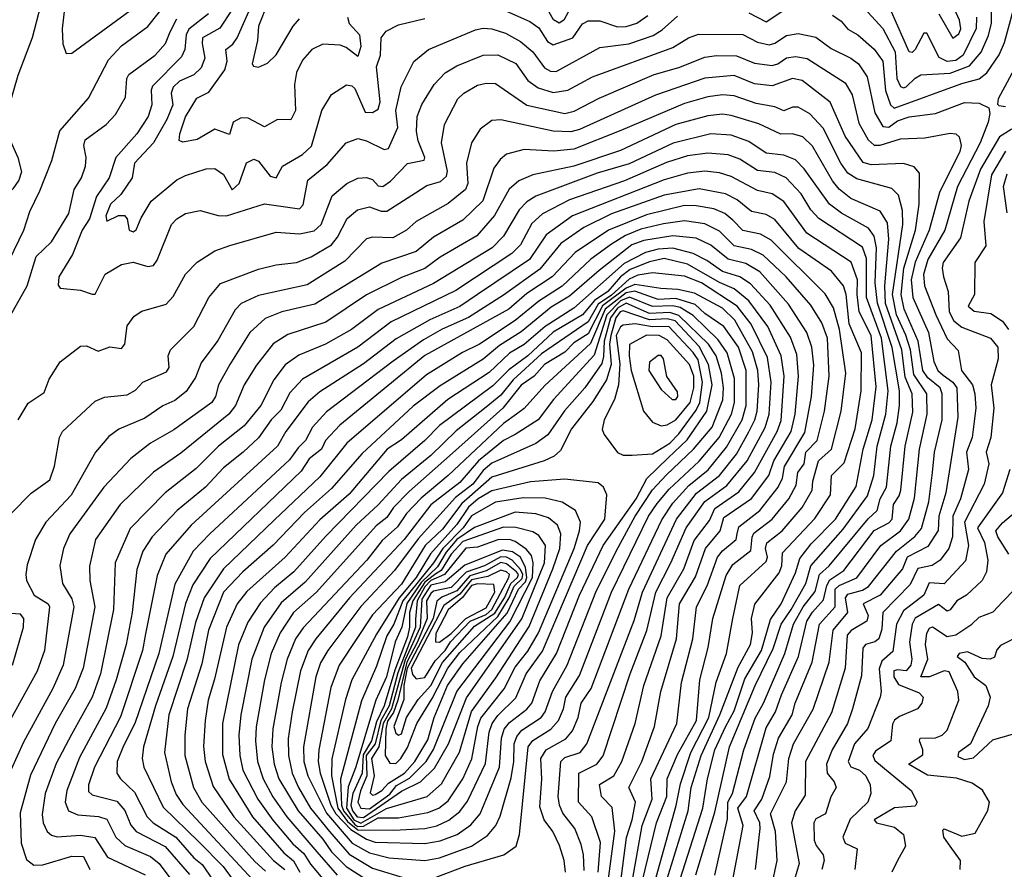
# Model space of a CAD drawing. Extents: x 1268547 to 1425625, y 515768 to 616754.
# Tile 12 of 256: x 1307756 to 1311131, y 537685 to 540597. Entities that reach past the tile are written whole.
import ezdxf

# ---------------------------------------------------------------- set-up
doc = ezdxf.new("R2010")
doc.units = 0

msp = doc.modelspace()

# ---------------------------------------------------------------- linework, layer by layer
at = {"layer": '0CON10XD'}
for points in [[(1307915, 540481.2), (1307935, 540482.5), (1308165, 540650), (1308259.3, 540760.7), (1308295, 540822.5), (1308318.7, 540905), (1308322.4, 540972.4), (1308305, 541006.2), (1308278.9, 541018.9), (1308255, 541021.9), (1308125, 540995.7), (1308065, 540953.8), (1308004, 540885), (1307942, 540765), (1307910.2, 540635), (1307901.9, 540565), (1307903.7, 540513.7), (1307915, 540481.2)], [(1307856.6, 540755), (1307798.6, 540535), (1307750, 540405), (1307717.6, 540295), (1307710.3, 540215), (1307750, 540125), (1307762.7, 540075), (1307752.9, 540047.1), (1307732.4, 540017.6), (1307654.4, 539945), (1307524.3, 539875), (1307482.5, 539845), (1307426.5, 539773.5), (1307366, 539665), (1307334.1, 539575.9), (1307329.3, 539499.3), (1307341.4, 539481.4), (1307365, 539469.4), (1307395, 539467.5)], [(1308879.2, 540605), (1308885, 540583.5), (1308920.7, 540545), (1308924.9, 540505), (1308915, 540470), (1308875, 540501.6), (1308855, 540509.3), (1308795, 540512.7), (1308757.8, 540495), (1308725, 540458.1), (1308704.7, 540415.3), (1308698.1, 540375), (1308701.9, 540285), (1308685, 540253.5), (1308640, 540255), (1308595, 540230), (1308539.2, 540259.2), (1308515, 540260.5), (1308488.4, 540245), (1308475, 540203.8), (1308425, 540221), (1308365, 540185.8), (1308315, 540177.1), (1308303.1, 540183.1), (1308305, 540206), (1308325, 540263.3), (1308362.8, 540327.2), (1308405, 540348.4), (1308459, 540425), (1308467.8, 540455), (1308462.2, 540495), (1308486.8, 540513.2), (1308501.6, 540535), (1308567.9, 540685)], [(1310906.8, 540616.8), (1310955, 540533.8), (1310975, 540547.9), (1310981.6, 540565), (1310977.9, 540595), (1310928.2, 540705)], [(1307395, 539467.5), (1307425, 539474.6), (1307475, 539501.1), (1307583.8, 539596.2), (1307687.1, 539705), (1307770, 539875), (1307791.1, 539938.9), (1307825, 540010), (1307865.8, 540114.2), (1307894.2, 540215.8), (1307991.9, 540328.1), (1308060.5, 540459.5), (1308105, 540506.7), (1308195, 540573.3), (1308270.5, 540669.5)], [(1308605, 540651.9), (1308575.2, 540575), (1308571, 540525), (1308552.5, 540445), (1308557.7, 540437.7), (1308574.3, 540434.3), (1308605, 540447.3), (1308635, 540476.8), (1308693.6, 540575), (1308715, 540599.2)], [(1310625, 540663.2), (1310715, 540566.5), (1310756.5, 540486.5), (1310762.4, 540395), (1310775, 540368.3), (1310785, 540363.3), (1310795, 540367), (1310825, 540396.5), (1310845, 540407.4), (1310945, 540413.2), (1311011.9, 540438.1), (1311051.7, 540485), (1311077.3, 540542.7), (1311087.4, 540585), (1311088.1, 540671.9)], [(1311931.6, 540655), (1311715, 540453.5), (1311555, 540333.8), (1311505, 540308), (1311463.1, 540295), (1311345, 540276.1), (1311207.5, 540242.5), (1311155, 540220.5), (1311114.9, 540195.1), (1311049.8, 540085), (1311009.7, 539975), (1310980.7, 539849.3), (1310922, 539765), (1310917.5, 539745), (1310922.6, 539715)], [(1308403, 540617), (1308335.5, 540564.5), (1308327, 540545), (1308322.7, 540495), (1308310.8, 540469.2), (1308211.5, 540368.5), (1308207.1, 540355), (1308209.6, 540305), (1308196.4, 540265), (1308157.6, 540205), (1308085.4, 540124.6), (1308062.9, 540055), (1308019.6, 539990.4), (1307995, 539914.6), (1307970.4, 539875), (1307937.7, 539792.3), (1307890.7, 539715), (1307887.5, 539687.5), (1307895, 539677.1), (1307965, 539670), (1308005, 539655.8), (1308015, 539656.2), (1308035, 539696.7), (1308049.4, 539725), (1308105, 539757.7), (1308145, 539765.3), (1308195, 539751.4), (1308215, 539754.2), (1308227.6, 539772.4), (1308276.7, 539895), (1308295.3, 539914.7), (1308325, 539932.7), (1308375, 539942.5), (1308435.9, 539925.9), (1308465, 539924.8), (1308595, 539966.2), (1308715, 539948), (1308727.8, 539962.2), (1308743.4, 540046.6), (1308809.6, 540100.4), (1308875.7, 540175), (1308915, 540189.6), (1308945, 540181.9), (1309005, 540151.8), (1309020.6, 540155), (1309052.3, 540227.7), (1309045.2, 540285), (1309063.6, 540366.4), (1309106.7, 540453.3), (1309156.9, 540495), (1309318.6, 540561.4), (1309345, 540567.7), (1309374.3, 540565.7), (1309421, 540551), (1309472.3, 540522.3), (1309515, 540486.2), (1309555, 540431.2), (1309575, 540420.4), (1309595, 540419.2), (1309745, 540501.2), (1309843.6, 540513.6), (1309927, 540543), (1309958.5, 540561.5), (1310011, 540609)], [(1308485, 540631.6), (1308441.9, 540568.1), (1308383.3, 540535), (1308381.3, 540515), (1308391.3, 540465), (1308378.5, 540431.5), (1308352.6, 540407.4), (1308303.6, 540386.4), (1308282.5, 540365), (1308275, 540344.4), (1308281.6, 540305), (1308260.1, 540255), (1308214.8, 540175), (1308149.6, 540105), (1308141.6, 540055), (1308102.3, 539997.7), (1308067.2, 539965), (1308051.7, 539925), (1308055, 539906.5), (1308095, 539925.2), (1308115.2, 539925.2), (1308124.2, 539914.2), (1308131.2, 539875), (1308145, 539869.6), (1308155, 539877.1), (1308172.1, 539917.9), (1308207.1, 539975), (1308295, 540048.2), (1308325, 540062.4), (1308395, 540085.3), (1308425, 540086.8), (1308455, 540066.6), (1308485, 540013.9), (1308508.9, 540035), (1308533.8, 540106.2), (1308558.8, 540118.8), (1308575, 540111.9), (1308615, 540060.8), (1308635, 540054.5), (1308656.5, 540095), (1308726, 540135), (1308756.7, 540163.3), (1308791.3, 540285), (1308825, 540340.6), (1308876.3, 540373.7), (1308895, 540370.4), (1308905, 540360.5), (1308940, 540280), (1308965, 540278.4), (1308985, 540290), (1308992, 540315), (1308978.9, 540435), (1308992.4, 540475), (1308994.6, 540535), (1309012.6, 540557.4), (1309055, 540579.1), (1309145, 540601)], [(1309415, 540630.4), (1309505, 540590.4), (1309535, 540569.2), (1309565, 540521.6), (1309585, 540510), (1309651.7, 540535), (1309685, 540582.7), (1309705, 540593), (1309745, 540593.3), (1309805, 540572.3), (1309835, 540572.8), (1309871.2, 540585), (1309909.2, 540610.8)], [(1309637.5, 540625), (1309621.6, 540595), (1309605, 540585.2), (1309585.9, 540595.9), (1309560.6, 540640.6)], [(1310255, 540619.8), (1310315, 540589), (1310375, 540629.5)], [(1310542.3, 540612.3), (1310571.5, 540591.5), (1310595, 540564.7), (1310629.1, 540545), (1310685, 540495.8), (1310715.2, 540455), (1310723.5, 540353.5), (1310740.5, 540305), (1310753.5, 540293.5), (1310985, 540378.5), (1311045, 540394.5), (1311071, 540415), (1311113.4, 540476.6), (1311131.2, 540518.8), (1311166.1, 540643.9)], [(1311035.7, 540605), (1311035, 540566.7), (1310990.3, 540475), (1310965, 540457.3), (1310935, 540453.2), (1310907.6, 540467.6), (1310865, 540550), (1310855, 540550), (1310825, 540494.1), (1310815, 540483.8), (1310805, 540486.7), (1310743.8, 540623.8)], [(1311254.3, 540625.7), (1311227, 540585), (1311179.6, 540455), (1311110.5, 540325), (1311107.7, 540307.7), (1311112.8, 540302.8), (1311135, 540298.9)], [(1307714.6, 539565), (1307781.8, 539685), (1307812.5, 539785), (1307865.3, 539835), (1307925, 539932.2), (1307942.6, 540015), (1307967.9, 540055), (1307982.1, 540095), (1307983.8, 540125), (1307976.4, 540165), (1307980.4, 540185), (1308052.1, 540237.9), (1308085, 540271.5), (1308118.4, 540331.6), (1308123.9, 540395), (1308130.7, 540409.3), (1308220.6, 540475), (1308255.4, 540514.6), (1308272.5, 540555), (1308295, 540599.6)], [(1307750.4, 539225), (1307785, 539283.1), (1307840.5, 539319.5), (1307857.3, 539365), (1307895, 539424.2), (1307965, 539478.1), (1307985, 539478.9), (1308025, 539460.5), (1308065, 539475.4), (1308105, 539469.6), (1308116.6, 539485), (1308125, 539547.5), (1308148.9, 539581.1), (1308175, 539598.2), (1308258.7, 539621.3), (1308282.4, 539647.6), (1308324.6, 539725), (1308364.4, 539765.6), (1308425, 539804.7), (1308476.6, 539823.4), (1308635, 539868.2), (1308715, 539862.4), (1308765, 539873.4), (1308789.6, 539895), (1308827.2, 539992.8), (1308877.3, 540035), (1308915, 540054.1), (1308945, 540055.9), (1308965, 540049.3), (1308985, 540027.1), (1309000.8, 540025), (1309026.8, 540043.2), (1309085, 540103.6), (1309142.7, 540115), (1309145.2, 540125), (1309122.1, 540182.1), (1309116.1, 540213.9), (1309118.7, 540265), (1309134.3, 540305.7), (1309176.9, 540375), (1309215, 540414.7), (1309255, 540439.1), (1309345.2, 540474.8), (1309395, 540476.2), (1309456.4, 540446.4), (1309498.2, 540388.2), (1309532.9, 540362.9), (1309585, 540347.6), (1309634.7, 540354.7), (1309719.6, 540400.4), (1309995, 540501.2), (1310048.2, 540535), (1310083.1, 540546.9), (1310235, 540546), (1310285, 540519.3), (1310325, 540510.6), (1310345, 540516), (1310385, 540542.3), (1310425, 540549.4), (1310485, 540536.7), (1310537.7, 540497.7), (1310605.4, 540465), (1310631.1, 540445), (1310660.5, 540400.5), (1310687, 540277), (1310715, 540230.2), (1310735, 540228.9), (1310765, 540249.9), (1310805, 540263.7), (1310894.9, 540275.1), (1310995, 540312.5), (1311045, 540310.9), (1311078, 540295), (1311081.2, 540275), (1311076.1, 540245), (1311047.8, 540175), (1310970, 540025), (1310926.8, 539875), (1310869.2, 539775), (1310853.9, 539723.9), (1310857.3, 539685), (1310896.7, 539585), (1310935, 539502.9), (1310973.3, 539463.3), (1310984.8, 539395), (1311022.3, 539345), (1311030.3, 539315), (1311033, 539265), (1311021.2, 539165), (1311001.2, 539115), (1311008.1, 539055), (1310980.7, 538955), (1310954.4, 538895), (1310953, 538825), (1310941.1, 538785), (1310910.8, 538745), (1310883.2, 538726.8), (1310834.5, 538715.5), (1310808.7, 538661.3), (1310714.4, 538565), (1310711.4, 538508.6), (1310700.7, 538475), (1310687.5, 538465), (1310655, 538455.7), (1310646.5, 538443.5), (1310641.7, 538348.3), (1310610.9, 538235), (1310593.8, 538185), (1310540.9, 538095), (1310521.1, 538045), (1310523.6, 538015), (1310547.7, 537985), (1310554.5, 537965), (1310536.4, 537933.6), (1310518.4, 537875), (1310485, 537858.3), (1310478.3, 537845), (1310479, 537785), (1310486.2, 537766.2), (1310510.7, 537735), (1310513.9, 537715), (1310506.1, 537685)], [(1307726.9, 538905), (1307795.7, 538974.3), (1307860, 539020), (1307875, 539066.2), (1307892.9, 539165), (1307902.9, 539185), (1308015, 539289.1), (1308046.4, 539303.6), (1308125, 539311.6), (1308153.4, 539326.6), (1308177.8, 539355), (1308259.9, 539390.1), (1308268.4, 539405), (1308264.6, 539445), (1308273.6, 539465), (1308353.2, 539545), (1308404.7, 539645), (1308445, 539692.8), (1308575, 539741.6), (1308635, 539756.2), (1308705, 539764.2), (1308755, 539783.8), (1308825, 539825.2), (1308845, 539851.1), (1308878.3, 539915), (1308914.5, 539945.5), (1308955, 539955.7), (1308995, 539941.1), (1309015, 539940.2), (1309112.9, 540002.9), (1309151.3, 540028.7), (1309198.3, 540041.7), (1309219.5, 540060.5), (1309222.5, 540077.5), (1309202.4, 540175), (1309212.1, 540237.9), (1309258.5, 540325), (1309278.5, 540345), (1309325, 540371.9), (1309355, 540378.8), (1309387.5, 540377.5), (1309493.9, 540303.9), (1309625, 540275.5), (1309656.6, 540283.4), (1309742.2, 540327.8), (1309931.1, 540408.9), (1310015, 540432.4), (1310105, 540467.9), (1310145, 540474.5), (1310212.9, 540472.9), (1310275, 540447.4), (1310335, 540439.5), (1310355, 540445.2), (1310385, 540465.6), (1310415, 540470.7), (1310455, 540463.5), (1310585, 540380), (1310609.4, 540339.4), (1310632.6, 540242.6), (1310664.7, 540184.7), (1310685, 540166.5), (1310705, 540166.9), (1310775, 540188.4), (1310858.7, 540191.3), (1310945, 540207.8), (1310965, 540205.3), (1310976.7, 540195), (1310982.6, 540165), (1310979, 540145), (1310908.3, 540005), (1310873.9, 539875), (1310825, 539765.8), (1310812.2, 539705), (1310817.5, 539645), (1310871.1, 539525), (1310889.1, 539425), (1310902.9, 539395), (1310920.9, 539379.1), (1310954.5, 539355), (1310968.6, 539335), (1310971.6, 539235), (1310931.1, 538975), (1310906.9, 538895), (1310904, 538846), (1310869.1, 538790.9), (1310797.8, 538755), (1310781.6, 538715), (1310705.4, 538624.6), (1310647.2, 538595), (1310664.4, 538555), (1310660.3, 538535), (1310606.5, 538503.5), (1310592.7, 538487.3), (1310585.1, 538374.9), (1310538.8, 538221.2), (1310449.7, 538055), (1310448.7, 537938.7), (1310414.3, 537885), (1310401.5, 537845), (1310428.3, 537705), (1310396.2, 537595)], [(1310333.6, 537623.6), (1310352, 537715), (1310346.2, 537815), (1310330, 537875), (1310383.9, 537985), (1310392.8, 538065), (1310408.7, 538115), (1310476.3, 538233.7), (1310530.3, 538395), (1310544.1, 538505), (1310594.6, 538565), (1310586.7, 538615), (1310595, 538627.7), (1310645, 538641.6), (1310665.6, 538654.4), (1310761.2, 538775), (1310824.1, 538825.9), (1310847.2, 538852.8), (1310872.2, 538945), (1310885.4, 539044.6), (1310891.9, 539115), (1310917.5, 539225), (1310918.2, 539315), (1310911.2, 539335), (1310869.2, 539369.2), (1310851.8, 539395), (1310835.5, 539495), (1310787.9, 539605), (1310777.9, 539655), (1310786.3, 539745), (1310826.9, 539875), (1310839.3, 539965), (1310840.4, 540070.4), (1310822.4, 540092.4), (1310785, 540103.8), (1310675, 540098.8), (1310647.8, 540107.8), (1310585, 540197.6), (1310534.6, 540314.6), (1310438.1, 540388.1), (1310405, 540395.6), (1310335, 540370), (1310275, 540377.2), (1310205, 540405.5), (1310105, 540395.9), (1309935, 540337.8), (1309675, 540220.5), (1309645, 540212.6), (1309585, 540214.8), (1309405, 540253.6), (1309375, 540251.3), (1309335, 540221.2), (1309305, 540174.3), (1309287.6, 540105), (1309292.1, 540035), (1309284.2, 540015), (1309225, 539967), (1309114.8, 539905.2), (1309081.8, 539875), (1309035, 539848.8), (1308965, 539851.6), (1308945, 539845.9), (1308871.1, 539768.9), (1308742, 539688), (1308575, 539651), (1308515.8, 539624.2), (1308495, 539602.3), (1308435, 539496.9), (1308378.6, 539421.3), (1308359.1, 539370.9), (1308326.9, 539323.1), (1308288.5, 539291.5), (1308247, 539273), (1308185, 539231.4), (1308096.2, 539193.8), (1308061.9, 539168.1), (1308015.6, 539114.4), (1307932.5, 538967.5), (1307845.3, 538875), (1307810, 538815), (1307781.3, 538728.7), (1307776.8, 538695), (1307779.2, 538675), (1307805.3, 538625), (1307853.3, 538595), (1307858.9, 538585), (1307841, 538435), (1307816.3, 538363.7), (1307706.6, 538165)], [(1310278, 537685), (1310294.3, 537825), (1310292.8, 537845), (1310274, 537885), (1310299.6, 537925), (1310327.2, 538002.8), (1310339.7, 538080.3), (1310356.6, 538135), (1310403.5, 538215), (1310413.6, 538255), (1310472.9, 538395), (1310497.1, 538525), (1310550.7, 538585), (1310551.4, 538645), (1310565, 538657.5), (1310625, 538683.9), (1310708, 538795), (1310775.2, 538845), (1310803.8, 538885), (1310822.8, 538957.2), (1310840.7, 539125), (1310866.9, 539245), (1310865.1, 539315), (1310820.5, 539380.5), (1310809.5, 539465), (1310794, 539516), (1310761.4, 539585), (1310747.8, 539655), (1310783.4, 539895), (1310782.4, 539942.4), (1310768.9, 539995), (1310745, 540018.1), (1310625, 540051.4), (1310595, 540070.4), (1310571.2, 540105), (1310509.8, 540225), (1310464.3, 540274.3), (1310425, 540296.7), (1310405, 540296.7), (1310375, 540284.7), (1310345, 540298.5), (1310280.2, 540309.8), (1310205, 540335.9), (1310165, 540339), (1310115, 540332.3), (1310035, 540309), (1309816.9, 540216.9), (1309655, 540152.8), (1309586.6, 540146.6), (1309485, 540152.4), (1309425, 540135.3), (1309402.5, 540117.5), (1309381.8, 540088.2), (1309344, 539976), (1309275, 539909.8), (1309175, 539851.7), (1309115, 539802.4), (1308997.6, 539762.4), (1308768.2, 539621.8), (1308655, 539596), (1308597, 539573), (1308545.3, 539525), (1308476.9, 539415), (1308437.6, 539345), (1308427.6, 539305), (1308415.3, 539285), (1308285, 539191.1), (1308204.6, 539145), (1308137.2, 539092.8), (1308044.3, 538995), (1307927.6, 538835), (1307906.2, 538785), (1307893.3, 538726.7), (1307902.6, 538665), (1307935, 538611.5), (1307941.5, 538585), (1307905.2, 538385), (1307869.8, 538305), (1307768.7, 538121.3), (1307726, 538025)], [(1310189.8, 537595), (1310236.4, 537835), (1310218, 537895), (1310247.6, 537935), (1310315, 538170), (1310347.2, 538225), (1310366.9, 538283.1), (1310425.7, 538414.3), (1310454.7, 538535), (1310473.4, 538566.6), (1310511.8, 538608.2), (1310522.7, 538657.3), (1310533.2, 538676.8), (1310580.9, 538709.1), (1310685, 538845.7), (1310735, 538872.5), (1310747, 538885), (1310750.9, 538935), (1310770.9, 538965), (1310776.6, 538985), (1310791.1, 539135), (1310817.9, 539252.1), (1310814.7, 539315), (1310791.4, 539371.4), (1310779.8, 539465), (1310724.1, 539624.1), (1310721.5, 539685), (1310734.7, 539844.7), (1310730.9, 539900.9), (1310705, 539941), (1310605, 539983.8), (1310565, 540015.7), (1310542.2, 540045), (1310473.6, 540163.6), (1310440.4, 540195), (1310405.2, 540205.2), (1310364.6, 540204.6), (1310289.3, 540239.3), (1310195, 540268.6), (1310165, 540272.6), (1310115, 540267.7), (1310005, 540237.9), (1309815, 540148.8), (1309655, 540094.3), (1309515.2, 540064.8), (1309467.3, 540045), (1309434.3, 540015.7), (1309383.8, 539926.2), (1309323.6, 539856.4), (1309197.3, 539782.7), (1309145, 539744.1), (1309065, 539713.4), (1308945, 539653.7), (1308805, 539559.8), (1308675, 539517.8), (1308625, 539485.8), (1308567.5, 539412.5), (1308526.1, 539345), (1308495.4, 539274.6), (1308472.9, 539245), (1308308.4, 539111.6), (1308214.3, 539045.7), (1308100.5, 538935), (1308016.5, 538815), (1307995.6, 538724.4), (1307996.1, 538675), (1308013.3, 538585), (1307974.1, 538375), (1307946.3, 538305), (1307877.3, 538185), (1307792.7, 538007.3), (1307758.3, 537878.3), (1307760.7, 537775), (1307779.2, 537719.2), (1307805, 537699.7), (1307835, 537700.2), (1307935, 537729.8), (1307975, 537728.7), (1307996.8, 537685)], [(1310138.8, 537665), (1310182.2, 537857.8), (1310183.3, 537915), (1310199.2, 537945), (1310238, 538095), (1310276.7, 538203.3), (1310305.6, 538254.4), (1310378.9, 538425), (1310408.7, 538525), (1310441.2, 538585), (1310482.8, 538637.2), (1310497.8, 538695), (1310530.6, 538725), (1310663.9, 538886.1), (1310694.9, 538915.1), (1310705.4, 538955), (1310726.7, 538995), (1310741.7, 539135), (1310763.5, 539215), (1310771.8, 539275), (1310771.4, 539325), (1310746.4, 539473.6), (1310696.3, 539625), (1310688.5, 539695), (1310693.1, 539815), (1310685.1, 539855.1), (1310665, 539882.4), (1310573.2, 539933.2), (1310531.7, 539965), (1310445, 540085.3), (1310415, 540117), (1310375, 540132.8), (1310315, 540139.1), (1310255, 540179.8), (1310195, 540201), (1310125, 540205.2), (1309996, 540174), (1309845, 540102.4), (1309735, 540070.8), (1309525, 539991.7), (1309495, 539972.3), (1309468.1, 539945), (1309414.8, 539855), (1309375.1, 539814.9), (1309175, 539692.9), (1308985, 539603.3), (1308892.9, 539535), (1308804.7, 539484.7), (1308712.8, 539447.2), (1308666.5, 539413.5), (1308627.3, 539362.7), (1308582.4, 539275), (1308525.2, 539205), (1308437.9, 539135), (1308360.8, 539059.2), (1308255.1, 538974.9), (1308135, 538853.2), (1308083.1, 538735), (1308077.4, 538575), (1308033.6, 538355), (1308005, 538275.4), (1307933.2, 538146.8), (1307881.7, 538048.3), (1307843.5, 537945), (1307833.4, 537873.4), (1307836.6, 537845), (1307850.3, 537815), (1307865, 537802.4), (1307885, 537796.6), (1307965, 537802.2), (1308014, 537794), (1308057.1, 537727.1), (1308185.8, 537665.8)], [(1311135, 540145.6), (1311087.4, 540065), (1311061, 539905), (1311067.7, 539822.3), (1311030.4, 539765), (1311029.1, 539655), (1311007.3, 539615), (1311028.2, 539598.2), (1311085, 539589.6), (1311125, 539563.7), (1311145.1, 539535.1)], [(1310073.7, 537666.3), (1310139.1, 537880.9), (1310189.6, 538105), (1310277, 538315), (1310338.3, 538441.7), (1310365.9, 538525), (1310400.8, 538575), (1310450.2, 538665), (1310467.8, 538725), (1310579, 538851), (1310662.2, 538965), (1310683.8, 539035), (1310695.2, 539135.2), (1310724.9, 539245), (1310733.1, 539325), (1310709.7, 539505), (1310659.2, 539645), (1310658.3, 539778.3), (1310645, 539817.4), (1310495, 539915.7), (1310467.9, 539945), (1310435, 539999.8), (1310382.8, 540055), (1310345, 540072.8), (1310285, 540080.3), (1310225, 540118.5), (1310185, 540133.8), (1310115, 540139.4), (1310045, 540129.6), (1309972.8, 540107.2), (1309829.5, 540045), (1309641.1, 539978.9), (1309548.5, 539931.5), (1309511.8, 539898.2), (1309473, 539825), (1309442.9, 539795), (1309250.9, 539669.1), (1309029.2, 539560.8), (1308915, 539474.8), (1308725.7, 539364.3), (1308682.3, 539317.7), (1308651, 539259), (1308617.9, 539225), (1308575, 539163.8), (1308521.9, 539115), (1308455, 539061.1), (1308392.6, 538995), (1308295.4, 538914.6), (1308210.5, 538825), (1308177.7, 538775), (1308157.2, 538712.8), (1308142.2, 538565), (1308120.8, 538455), (1308087.3, 538335), (1308052.7, 538237.3), (1307961.2, 538068.8), (1307917.8, 537955), (1307912.3, 537915), (1307924, 537885), (1307955, 537871.6), (1308026.4, 537866.4), (1308055, 537857.1), (1308085.3, 537795.3), (1308116.8, 537766.8), (1308205, 537729.3), (1308234.1, 537705), (1308375.5, 537515.5)], [(1309995, 537572.1), (1310097.2, 537895), (1310113.2, 537995), (1310138.6, 538095), (1310175, 538172.9), (1310205, 538228.1), (1310241.6, 538338.4), (1310299, 538435), (1310329.2, 538540.8), (1310366, 538595), (1310415, 538701.3), (1310429.9, 538750.1), (1310468.9, 538801.1), (1310552.1, 538885), (1310622.9, 538997.1), (1310646.9, 539125), (1310678.1, 539225), (1310691.5, 539338.5), (1310675.1, 539514.9), (1310633.8, 539595), (1310626.5, 539655), (1310627.4, 539705), (1310606, 539766), (1310454.3, 539865), (1310375, 539973.9), (1310335, 540000.4), (1310285, 540011.5), (1310195, 540059.7), (1310155, 540072.2), (1310105, 540077.9), (1310045, 540071), (1309965, 540047.8), (1309650.8, 539925), (1309560.4, 539859.6), (1309504, 539775), (1309324.9, 539655.1), (1309265, 539613.7), (1309162.4, 539567.6), (1309046.8, 539503.2), (1308935, 539417.6), (1308785, 539321.9), (1308745, 539287.1), (1308668.1, 539185), (1308639.5, 539135), (1308343.8, 538865), (1308257.5, 538765), (1308227.5, 538692.5), (1308187.4, 538492.6), (1308177, 538435), (1308101.8, 538208.2), (1308012.8, 538035), (1307991.5, 537975), (1307991.8, 537951.8), (1308005, 537940.5), (1308088.9, 537918.9), (1308116.5, 537886.5), (1308136.8, 537836.8), (1308155.3, 537815.3), (1308255, 537763.1), (1308337.9, 537667.9)], [(1311141.3, 539935), (1311128.2, 540025), (1311141, 540069)], [(1309951.8, 537575), (1310047.3, 537885), (1310058, 537965), (1310091.6, 538075), (1310156.4, 538215), (1310218.4, 538378.4), (1310261.6, 538455), (1310267.4, 538495), (1310264.2, 538545), (1310276.4, 538593.6), (1310358.8, 538701.2), (1310368.6, 538725), (1310370.2, 538769.8), (1310482.1, 538887.9), (1310535, 538968.8), (1310538.8, 539035), (1310582.4, 539077.6), (1310619.8, 539195), (1310640.7, 539325), (1310641.7, 539455), (1310599.7, 539555), (1310589.1, 539655), (1310579.3, 539685), (1310538.4, 539735), (1310427, 539813), (1310345, 539911.9), (1310315, 539928.8), (1310265, 539939.6), (1310215, 539979.6), (1310175, 540000.3), (1310085, 540016.6), (1309965, 539995.4), (1309785, 539931.4), (1309690, 539885), (1309610.7, 539829.3), (1309538.7, 539741.3), (1309415, 539652.7), (1309294.1, 539575.9), (1309204.2, 539535.8), (1309140.6, 539499.4), (1309036, 539426), (1308807.4, 539252.6), (1308759.4, 539200.6), (1308735.8, 539154.2), (1308710.2, 539129.8), (1308681.4, 539088.6), (1308408, 538835), (1308350.6, 538775), (1308287.7, 538662.3), (1308232.7, 538425), (1308150.7, 538185), (1308111.9, 538108.1), (1308090, 538055), (1308089.7, 538015), (1308102.2, 537995), (1308149.7, 537949.7), (1308193.3, 537865), (1308213.8, 537845), (1308291.6, 537795), (1308352.8, 537725), (1308381.7, 537701.7), (1308454.8, 537595)], [(1309836.2, 537293.8), (1310005.9, 537904.1), (1310021.6, 537978.4), (1310057, 538085), (1310117.8, 538205), (1310143.8, 538326.2), (1310179, 538425), (1310200.2, 538545), (1310225, 538658), (1310315, 538739.7), (1310319.9, 538755), (1310313, 538785), (1310316.5, 538803.5), (1310369.4, 538845), (1310438.6, 538925), (1310472, 538985), (1310474.4, 539015.6), (1310493.7, 539085), (1310538.3, 539125), (1310571.4, 539255), (1310588.1, 539385), (1310566.5, 539535), (1310545, 539609.2), (1310516.7, 539656.7), (1310331.6, 539841.6), (1310295, 539862), (1310235, 539874.4), (1310200.2, 539910.2), (1310172.7, 539932.7), (1310135, 539948.1), (1310075, 539959.1), (1310035, 539959.5), (1309905, 539928.1), (1309773.8, 539875), (1309660.6, 539799.4), (1309580.7, 539715), (1309495, 539658.4), (1309432.4, 539605), (1309145, 539446.1), (1308853.2, 539206.8), (1308803.8, 539155), (1308791, 539125), (1308748.2, 539091.8), (1308720.6, 539049.4), (1308409.4, 538750.6), (1308349.9, 538660.1), (1308324.1, 538595.9), (1308281.5, 538415), (1308221.2, 538245), (1308180.4, 538105), (1308175.7, 538065), (1308181.4, 538035), (1308247.9, 537897.9), (1308369.7, 537779.7), (1308453.1, 537695), (1308515, 537610.4)], [(1309832.5, 537407.5), (1309939, 537845), (1309973.9, 537935), (1309976, 537995), (1310011.3, 538078.7), (1310076.3, 538195), (1310087, 538335), (1310116.1, 538445), (1310131.5, 538545), (1310178.1, 538691.9), (1310200.3, 538729.7), (1310262.5, 538777.5), (1310266.3, 538823.7), (1310272.9, 538837.1), (1310334.9, 538885.1), (1310392.9, 538955), (1310418, 539002), (1310423.4, 539045), (1310444.6, 539075), (1310450.2, 539115), (1310490.1, 539155), (1310514.6, 539255), (1310530.9, 539375), (1310524.9, 539505), (1310505, 539558), (1310468.1, 539618.1), (1310383, 539715), (1310305, 539790.2), (1310265, 539809.2), (1310205, 539822.3), (1310155, 539871.6), (1310105, 539896.6), (1310035, 539907.4), (1309962.4, 539897.6), (1309885, 539879), (1309832.8, 539857.2), (1309785, 539828), (1309713.5, 539776.5), (1309615, 539683.7), (1309535, 539632.6), (1309455, 539566.2), (1309332.4, 539485), (1309273.5, 539456.5), (1309150.7, 539379.3), (1308877, 539145), (1308785, 539030.4), (1308628.7, 538881.3), (1308454.4, 538715), (1308388.9, 538615), (1308358.5, 538531.5), (1308328.6, 538401.4), (1308266.9, 538215), (1308252.7, 538085), (1308275.5, 537985), (1308292.1, 537942.1), (1308315, 537906.7), (1308555, 537648.9)], [(1309857.5, 537655), (1309889.6, 537835), (1309924.2, 537925), (1309920, 537995), (1310008.3, 538185), (1310024.2, 538325), (1310063.7, 538475), (1310076.5, 538585), (1310112.9, 538657.1), (1310148.3, 538755), (1310165, 538776.3), (1310212.5, 538815), (1310215.2, 538834.8), (1310220.7, 538859.3), (1310292.8, 538915), (1310356.1, 538995), (1310371.2, 539025), (1310377.5, 539065), (1310447.5, 539182.5), (1310470, 539305), (1310477.7, 539412.3), (1310471.4, 539475), (1310453.8, 539525), (1310391.5, 539621.5), (1310292.6, 539732.6), (1310245, 539761.4), (1310185, 539775.7), (1310125, 539824.2), (1310075, 539847.8), (1309995, 539855.8), (1309895, 539840.1), (1309854, 539825), (1309742.3, 539737.7), (1309641.1, 539648.9), (1309578.4, 539611.6), (1309475, 539527.2), (1309400.2, 539479.8), (1309345, 539433.3), (1309197.5, 539342.5), (1309105, 539272.3), (1308929.6, 539110.4), (1308825, 538990.4), (1308732.5, 538907.5), (1308625, 538796), (1308520.8, 538705), (1308454.9, 538635), (1308403.8, 538505), (1308380.2, 538389.8), (1308331.7, 538235), (1308322.3, 538145), (1308322.5, 538075), (1308351.9, 537965), (1308380.7, 537915), (1308562.2, 537712.2), (1308598.8, 537678.8)], [(1309815.3, 537635), (1309835.9, 537794.1), (1309855.9, 537855), (1309866.8, 537915), (1309843.6, 537965), (1309888.7, 538055), (1309931.7, 538175), (1309953.2, 538295), (1310007.6, 538475), (1310017.4, 538595), (1310072.3, 538687.7), (1310107.3, 538785), (1310157.4, 538845), (1310169.3, 538890.7), (1310265, 538955.9), (1310324.1, 539035), (1310340.9, 539085), (1310400.4, 539185), (1310414.7, 539245), (1310425.6, 539375), (1310419.8, 539449.8), (1310398.3, 539508.3), (1310328.3, 539618.3), (1310261.4, 539691.4), (1310225, 539715.7), (1310165, 539734.2), (1310111.7, 539771.7), (1310065, 539795.4), (1309995, 539814), (1309945, 539810.5), (1309901.3, 539798.7), (1309828.3, 539761.7), (1309655, 539608.5), (1309557.7, 539545), (1309485, 539484.1), (1309435, 539453.9), (1309365, 539388.1), (1309223.9, 539295), (1309065, 539157.3), (1309015.3, 539124.7), (1308885, 538971.1), (1308785, 538883), (1308666, 538755), (1308535, 538637.5), (1308501.6, 538595), (1308464.6, 538515), (1308423.5, 538336.5), (1308402.7, 538265), (1308391.4, 538195), (1308385.8, 538105.8), (1308391.7, 538055), (1308419.5, 537969.5), (1308490.2, 537865), (1308625.8, 537715), (1308664.9, 537684.9)], [(1309766.4, 537593.6), (1309796.3, 537816.3), (1309786.5, 537896.5), (1309750, 537935), (1309743.9, 537976.1), (1309792.3, 538005), (1309819.6, 538055), (1309865.8, 538185), (1309895.5, 538315), (1309954.9, 538485), (1309974.9, 538615), (1310032.2, 538715), (1310067.7, 538812.3), (1310120, 538880), (1310138.9, 538921.1), (1310221.6, 538978.4), (1310274.9, 539045), (1310352.7, 539185), (1310366.3, 539223.7), (1310377, 539375), (1310366.2, 539445), (1310320.5, 539545), (1310255, 539633.6), (1310205, 539674.6), (1310155, 539695.7), (1310045, 539758.5), (1309965, 539777.9), (1309915, 539767.2), (1309849, 539741), (1309815.1, 539715), (1309772.3, 539665), (1309725.8, 539634.2), (1309685.4, 539585), (1309585, 539525.5), (1309497.3, 539445), (1309433.1, 539396.9), (1309377.6, 539342.4), (1309195, 539205.5), (1309145, 539154.8), (1309021.3, 539048.7), (1308805, 538827.1), (1308695.7, 538704.3), (1308629.9, 538650.1), (1308581.8, 538598.2), (1308537.9, 538532.1), (1308505.8, 538454.2), (1308451.5, 538185), (1308451.4, 538078.6), (1308473.6, 537993.6), (1308553.6, 537865), (1308661.6, 537741.6), (1308694.1, 537714.1), (1308716.5, 537675)], [(1309739.3, 537675), (1309746.8, 537776.8), (1309717.6, 537865), (1309671.9, 537915), (1309672.8, 538015), (1309734.8, 538045), (1309756.4, 538073.6), (1309849, 538355), (1309906.1, 538503.9), (1309936.4, 538635), (1309988, 538735), (1310040.1, 538855), (1310104.5, 538945.5), (1310180.1, 538999.9), (1310249.3, 539085), (1310311.1, 539198.9), (1310325.5, 539244.5), (1310331.6, 539355), (1310319.1, 539439.1), (1310263.3, 539553.3), (1310215.4, 539615), (1310092.8, 539695), (1310035, 539717.4), (1309925, 539729.4), (1309875, 539721.7), (1309845, 539707.8), (1309785, 539652.3), (1309738.4, 539621.6), (1309705, 539561.1), (1309545, 539451.5), (1309447.4, 539362.6), (1309405, 539309.6), (1309355, 539269), (1309252.7, 539187.3), (1309165, 539103.5), (1309065, 539020.8), (1308985, 538933.7), (1308910, 538865), (1308735, 538668.9), (1308652.1, 538597.9), (1308594.7, 538515.3), (1308551.7, 538405), (1308514.6, 538215), (1308507.1, 538145), (1308510.9, 538075), (1308521.5, 538025), (1308571.9, 537925), (1308623.7, 537853.7), (1308692.9, 537772.9), (1308729.9, 537739.9), (1308752.4, 537702.4), (1308794.2, 537654.2)], [(1310922.6, 539715), (1310939, 539665), (1310942.5, 539595), (1310957.8, 539565), (1310985, 539542.7), (1311083.3, 539505), (1311108.3, 539475), (1311110.4, 539435), (1311086.4, 539345), (1311095.2, 539265), (1311084.5, 539165), (1311068.4, 539115), (1311078.5, 539075), (1311061.7, 539005), (1310994.5, 538875), (1311007.7, 538795), (1310997.8, 538742.2), (1310925, 538663), (1310873.1, 538666.9), (1310854.8, 538625), (1310785, 538571), (1310761.2, 538525), (1310748.9, 538431.1), (1310711, 538399), (1310702.2, 538372.2), (1310709.5, 538295), (1310705.3, 538275), (1310662.8, 538167.2), (1310617.5, 538115), (1310595.6, 538055), (1310605, 538036.4), (1310635, 538024.8), (1310656.7, 538005), (1310671, 537975), (1310673.3, 537945), (1310663.4, 537915), (1310603, 537857), (1310578.1, 537795), (1310585.8, 537775), (1310626.2, 537755), (1310618.8, 537685)], [(1309691.3, 537681.3), (1309688.6, 537735), (1309680.1, 537770.1), (1309659, 537825), (1309618.1, 537878.1), (1309606.1, 537905), (1309602.2, 537935), (1309611.4, 538055), (1309625, 538068.2), (1309677.2, 538085), (1309700.6, 538115), (1309862.2, 538537.8), (1309890.5, 538635), (1310007.1, 538885), (1310076.1, 538973.9), (1310155.1, 539035), (1310212.7, 539107.3), (1310255, 539184), (1310276.2, 539225), (1310284.1, 539255), (1310289.5, 539345), (1310285.8, 539394.2), (1310268.2, 539458.2), (1310207.3, 539567.3), (1310165, 539607.7), (1310069.3, 539659.3), (1310012.3, 539672.3), (1309954, 539675), (1309865, 539689.8), (1309835, 539676.9), (1309753.8, 539616.2), (1309705, 539520.2), (1309655, 539489.4), (1309625, 539457.4), (1309555, 539415.4), (1309519.5, 539375), (1309475, 539344.8), (1309412.4, 539265), (1309239.2, 539110.8), (1309090.7, 538979.3), (1309037.7, 538925), (1309015, 538890.8), (1308977.8, 538862.2), (1308773.4, 538635), (1308695, 538564.8), (1308648.8, 538495), (1308618.6, 538425), (1308595.4, 538334.6), (1308566.9, 538173.1), (1308564.3, 538125), (1308571.5, 538055), (1308590.4, 537995), (1308623.4, 537933.4), (1308672.3, 537865), (1308774.8, 537744.8), (1308844.8, 537664.8)], [(1309626.8, 537675), (1309622.5, 537715), (1309606.9, 537766.9), (1309583.5, 537815), (1309553.5, 537855), (1309538.9, 537898.9), (1309545.8, 537994.2), (1309541.9, 538065), (1309561, 538095), (1309628.2, 538131.8), (1309650.7, 538159.3), (1309670.2, 538205), (1309680.5, 538255), (1309715.1, 538304.9), (1309843.5, 538645), (1309956.7, 538883.3), (1309995, 538940), (1310049.4, 539000.6), (1310115.9, 539054.1), (1310178.6, 539131.4), (1310232, 539225), (1310245.8, 539274.2), (1310246.4, 539395), (1310220.1, 539475), (1310170, 539545), (1310105, 539589.5), (1310070.9, 539620.9), (1310005, 539641.4), (1309945, 539638.3), (1309865, 539666.4), (1309835, 539660.6), (1309762.9, 539605), (1309713, 539487), (1309556.7, 539343.3), (1309485.3, 539264.7), (1309459.4, 539245), (1309415, 539212.9), (1309225.2, 539035), (1309132.5, 538957.5), (1309082.5, 538905), (1309051.3, 538858.7), (1308998.1, 538811.9), (1308945.5, 538745), (1308727.4, 538512.6), (1308701.5, 538475), (1308672.4, 538405), (1308652, 538325), (1308623.6, 538166.4), (1308620.7, 538105), (1308628.6, 538045), (1308644.1, 537995), (1308710.7, 537885), (1308795, 537787.9), (1308824.8, 537744.8), (1308874.9, 537695), (1309015, 537605.5)], [(1309175, 537654.8), (1309283.6, 537696.4), (1309415.6, 537734.4), (1309457.5, 537765), (1309469.7, 537805), (1309499.3, 538105), (1309515, 538126.9), (1309577, 538165), (1309603.3, 538195), (1309620.3, 538235), (1309628.1, 538275), (1309675, 538349.3), (1309785.1, 538634.9), (1309911.7, 538895), (1309941.3, 538938.7), (1309981.9, 538988.1), (1310085, 539084.2), (1310153.9, 539165), (1310195.6, 539245), (1310206, 539285), (1310206.7, 539366.7), (1310181.6, 539455), (1310149.7, 539499.7), (1310065, 539583.3), (1310020.1, 539610.1), (1309995, 539615.8), (1309925, 539613.7), (1309846.1, 539646.1), (1309815, 539633.1), (1309768.5, 539585), (1309725, 539447.2), (1309585.3, 539294.7), (1309533.1, 539225), (1309454.9, 539175.1), (1309414.9, 539155.1), (1309328.8, 539085), (1309265, 539011.2), (1309165.3, 538934.7), (1309074.3, 538815.7), (1308886.4, 538615), (1308770.9, 538475), (1308744.9, 538435.1), (1308718.7, 538365), (1308689.9, 538225), (1308676.4, 538133.6), (1308677, 538075), (1308689.6, 538015), (1308711.8, 537965), (1308753.3, 537895), (1308817.8, 537815), (1308885, 537737), (1308965, 537689.1), (1309085, 537652.5)], [(1309145, 537714.8), (1309195, 537724.8), (1309305.1, 537764.9), (1309359.3, 537800.7), (1309387.8, 537835), (1309403.2, 537866.8), (1309441.2, 537998.8), (1309450.3, 538055), (1309451.5, 538115), (1309459.8, 538140.2), (1309477.8, 538162.2), (1309543.3, 538205), (1309557.7, 538225), (1309582, 538295), (1309632.7, 538385), (1309730.5, 538635), (1309800.1, 538775), (1309865.9, 538895), (1309925, 538985.2), (1309973.5, 539036.5), (1310065.6, 539124.4), (1310129.5, 539200.5), (1310166.1, 539293.9), (1310168.3, 539335), (1310161.4, 539385), (1310143.5, 539445), (1310117.1, 539485), (1310015, 539583.2), (1309985, 539593.5), (1309915, 539589.7), (1309835, 539625.1), (1309805, 539608.7), (1309780.9, 539575), (1309759, 539495), (1309757.6, 539442.4), (1309751, 539419), (1309693, 539335), (1309623.4, 539256.6), (1309566.1, 539173.9), (1309525.1, 539144.9), (1309375, 539077.5), (1309345, 539051.4), (1309309.9, 539005), (1309250.5, 538959.5), (1309122, 538818), (1309040.4, 538709.6), (1308925, 538586), (1308812, 538435), (1308787, 538393), (1308771.6, 538345), (1308728.7, 538105), (1308730.5, 538055), (1308743.4, 538005), (1308807.9, 537877.9), (1308896.2, 537775), (1308955, 537741.9), (1309022.9, 537725), (1309145, 537714.8)], [(1309145, 537774.1), (1309196.9, 537783.1), (1309255.1, 537804.9), (1309302.6, 537837.4), (1309334.2, 537875.8), (1309400.5, 538035), (1309407.8, 538135), (1309416.8, 538165), (1309435, 538188.3), (1309495, 538234.2), (1309511.4, 538255), (1309538.8, 538331.2), (1309595.8, 538424.2), (1309675.1, 538624.9), (1309756.5, 538795), (1309868.7, 538955), (1309906, 539024), (1309978.6, 539095), (1310043.6, 539156.4), (1310111.8, 539255), (1310129.4, 539345), (1310117.2, 539415), (1310085, 539477.3), (1310002.3, 539565), (1309975, 539572.1), (1309915, 539567.8), (1309825, 539599), (1309814.9, 539595), (1309800, 539575), (1309781.8, 539515), (1309777.6, 539485), (1309783.7, 539415), (1309767.4, 539362.6), (1309721.2, 539288.8), (1309647.2, 539195), (1309609.3, 539120.7), (1309588.5, 539101.5), (1309553.6, 539085), (1309375, 539028.9), (1309298.1, 538961.9), (1309271.4, 538938.6), (1309205, 538851.1), (1309145.7, 538794.3), (1309065, 538662.5), (1308965, 538557.7), (1308850.7, 538385), (1308822.1, 538307.9), (1308781.2, 538095), (1308779.5, 538055), (1308786.1, 538015), (1308822.9, 537905), (1308839.8, 537875), (1308891.4, 537821.4), (1308945, 537788.3), (1308975, 537778.3), (1309145, 537774.1)], [(1309824.3, 539104.3), (1309855, 539104.5), (1309925, 539109.5), (1309984.1, 539145), (1310015, 539177), (1310075, 539258.5), (1310087.8, 539285), (1310096.7, 539355), (1310081.3, 539431.3), (1310065, 539456), (1309980.9, 539545), (1309924.7, 539544.7), (1309865.9, 539554.1), (1309825, 539549.7), (1309815, 539543.7), (1309801.1, 539515), (1309813.2, 539416.8), (1309808.7, 539345), (1309794.4, 539295.6), (1309759.3, 539225), (1309752.7, 539192.7), (1309759.2, 539175), (1309805, 539113.8), (1309824.3, 539104.3)], [(1309955, 539204.8), (1309975, 539208.5), (1310005, 539225.2), (1310054.5, 539285), (1310066.6, 539335), (1310066.4, 539375), (1310052.4, 539415), (1309975, 539499.3), (1309948.5, 539515), (1309905, 539515.7), (1309846.6, 539483.4), (1309844.7, 539445.3), (1309852.2, 539395), (1309894.7, 539255), (1309925, 539218), (1309955, 539204.8)], [(1310005, 539294.7), (1310011.5, 539305), (1310011.1, 539321.1), (1309974.5, 539374.5), (1309962.5, 539435), (1309955, 539445.8), (1309945, 539445.8), (1309915, 539422.7), (1309912.6, 539395), (1309955, 539329.2), (1309993.1, 539295), (1310005, 539294.7)], [(1311150, 539055), (1311124.8, 538975), (1311039.1, 538855), (1311062.6, 538805), (1311074.4, 538745), (1311070.2, 538705), (1311055.5, 538674.5), (1311000.9, 538625), (1310968.6, 538605), (1310945, 538574.1), (1310935, 538570.3), (1310905, 538592.7), (1310825, 538545.9), (1310815.7, 538525), (1310806.4, 538463.6), (1310814.3, 538405), (1310811, 538385), (1310795, 538365.8), (1310765, 538369.3), (1310752, 538365), (1310752, 538345), (1310768.5, 538318.5), (1310839.6, 538289.6), (1310853.3, 538275), (1310848, 538255), (1310832.9, 538235), (1310771.3, 538208.7), (1310755, 538195.8), (1310748, 538182), (1310742.2, 538125), (1310689.8, 538090.2), (1310680, 538075), (1310687.6, 538057.6), (1310811.8, 537955), (1310832.2, 537915), (1310825, 537902.1), (1310755, 537896), (1310685.5, 537855), (1310693.1, 537845), (1310755, 537829.8), (1310785.4, 537805), (1310791.8, 537765), (1310764.7, 537715.3), (1310745, 537675.7)], [(1309038.8, 537818.8), (1309145, 537824.9), (1309185.9, 537834.1), (1309226.6, 537853.4), (1309265, 537883.5), (1309291.4, 537918.6), (1309352.8, 538047.2), (1309365.8, 538155), (1309375.3, 538184.7), (1309395, 538212.2), (1309456.8, 538273.2), (1309491.8, 538355), (1309547.8, 538432.2), (1309702.2, 538795), (1309761.6, 538885), (1309768.2, 538968.2), (1309757.5, 538995), (1309739.5, 539009.5), (1309625, 539021.6), (1309506.5, 539013.5), (1309375, 538981.6), (1309327.6, 538955), (1309294.2, 538925.8), (1309255, 538866.6), (1309163.7, 538766.3), (1309115.4, 538685), (1309056.5, 538615), (1308978.6, 538491.4), (1308894.5, 538335), (1308873.1, 538266.9), (1308826.6, 538063.4), (1308824.4, 538005), (1308846.3, 537895), (1308879.5, 537849.5), (1308915, 537820.7), (1309038.8, 537818.8)], [(1308915, 537832.2), (1308935, 537832.8), (1308985, 537861.1), (1309055, 537862.1), (1309155, 537879.3), (1309192.3, 537895), (1309225, 537920.2), (1309275, 537994.8), (1309306, 538064), (1309326.4, 538175), (1309337.2, 538202.8), (1309416.8, 538303.2), (1309455, 538377.5), (1309497.6, 538432.4), (1309534, 538495), (1309656.5, 538785), (1309675.2, 538845.2), (1309678, 538875), (1309660.7, 538915), (1309615, 538943.6), (1309557.3, 538957.3), (1309481.3, 538958.7), (1309386.8, 538943.2), (1309305, 538896), (1309275.7, 538855), (1309207, 538785), (1309174.9, 538735), (1309069.9, 538605), (1309038.9, 538525), (1309014.1, 538485), (1308978.9, 538381.1), (1308927.6, 538262.4), (1308855.5, 537994.5), (1308859.7, 537905), (1308866.4, 537885), (1308905, 537838.2), (1308915, 537832.2)], [(1311146.3, 538765), (1311108.4, 538825), (1311102.2, 538845), (1311125, 538873), (1311198.7, 538935)], [(1308925, 537843.1), (1309013.7, 537893.7), (1309152.8, 537935), (1309202.2, 537977.8), (1309263.1, 538086.9), (1309304.5, 538225.5), (1309388.5, 538341.5), (1309502.3, 538517.7), (1309584, 538715), (1309607.5, 538785), (1309611.2, 538835), (1309599.6, 538865), (1309569.1, 538889.1), (1309525, 538903.7), (1309455, 538909), (1309315, 538856.8), (1309255, 538815), (1309218.4, 538771.6), (1309188.1, 538721.9), (1309132.2, 538667.8), (1309083.6, 538596.4), (1309065.8, 538515), (1309043.7, 538465), (1309013.5, 538345), (1308977, 538265), (1308907.6, 538032.4), (1308881.8, 537968.2), (1308876.1, 537895), (1308901.8, 537855), (1308925, 537843.1)], [(1308935, 537862.9), (1309065, 537952.7), (1309130, 537985), (1309178.4, 538031.6), (1309225.4, 538114.6), (1309287.5, 538272.5), (1309477, 538543), (1309554.5, 538735), (1309558.5, 538795), (1309535, 538829.2), (1309515, 538841.2), (1309456.5, 538856.5), (1309415, 538858), (1309275, 538808.6), (1309235, 538764.9), (1309200.7, 538709.3), (1309182.5, 538697.5), (1309145, 538668.9), (1309103.4, 538605), (1309092.6, 538565), (1309092.5, 538515), (1309085, 538482.1), (1309041.9, 538368.1), (1309005.8, 538245), (1308979.5, 538190.5), (1308961.6, 538125), (1308933.1, 538076.9), (1308930, 538015), (1308898.1, 537945), (1308890.8, 537905), (1308897.3, 537885), (1308913.1, 537865), (1308935, 537862.9)], [(1308955, 537892.6), (1309025, 537942.5), (1309048, 537972), (1309092.1, 537997.9), (1309149.8, 538055), (1309174.7, 538095.3), (1309254.9, 538295), (1309436.4, 538533.6), (1309513.7, 538685), (1309516.1, 538735), (1309510.3, 538760.3), (1309492.6, 538782.6), (1309455, 538808.5), (1309435, 538815.8), (1309395, 538814.7), (1309325, 538789.1), (1309285, 538785.6), (1309212.3, 538695), (1309165, 538675.1), (1309145, 538653.6), (1309118.6, 538605), (1309112.8, 538542.8), (1309113.2, 538515), (1309051.9, 538358.1), (1309022.5, 538245), (1308994.3, 538195), (1308974.2, 538115), (1308944.3, 538075), (1308945.6, 538005), (1308923.8, 537953.8), (1308915.5, 537915), (1308925, 537894.4), (1308955, 537892.6)], [(1308965, 537939.2), (1308975, 537942), (1308996.9, 537955), (1309019.8, 537980.2), (1309074.6, 538015), (1309110.7, 538055), (1309155, 538128.7), (1309177.1, 538205), (1309222.8, 538315), (1309275, 538389.7), (1309426.6, 538563.4), (1309465.3, 538644.7), (1309489.5, 538670.5), (1309495, 538685), (1309489.3, 538719.3), (1309472.6, 538755), (1309445, 538773.5), (1309411.5, 538778.5), (1309282.4, 538727.6), (1309215, 538670.3), (1309165, 538658.6), (1309135, 538610.7), (1309128.4, 538515), (1309077.3, 538402.7), (1309030.7, 538235), (1309001.7, 538185), (1308987.5, 538105), (1308961.7, 538065), (1308971.6, 538005), (1308956.9, 537946.9), (1308965, 537939.2)], [(1309045, 538047.8), (1309063, 538065), (1309085, 538103), (1309117.1, 538185), (1309170, 538270), (1309224, 538375), (1309265, 538428.6), (1309395, 538551.1), (1309434.3, 538615), (1309451.4, 538655), (1309478.4, 538681.6), (1309480.4, 538695), (1309473, 538713), (1309444.4, 538744.4), (1309424.8, 538754.8), (1309405, 538756), (1309349.2, 538725), (1309286.9, 538703.1), (1309235, 538650.5), (1309175, 538638.3), (1309165, 538630.5), (1309150.9, 538605), (1309152.7, 538545), (1309120.1, 538465), (1309082.6, 538395), (1309052.4, 538265), (1309037.5, 538222.5), (1309017.2, 538192.8), (1309011.2, 538165), (1309009.2, 538075), (1309025, 538048.4), (1309045, 538047.8)], [(1309055, 538145.2), (1309065, 538149.6), (1309082.1, 538205), (1309122.4, 538267.6), (1309165, 538314.7), (1309205, 538393.4), (1309315, 538518.8), (1309385, 538563.4), (1309418.1, 538615), (1309439.6, 538665), (1309462.9, 538685), (1309465.5, 538695), (1309458.7, 538705), (1309425, 538732.3), (1309405, 538736.2), (1309355, 538707.5), (1309299.1, 538690.9), (1309255, 538639.9), (1309202.6, 538617.4), (1309185.8, 538604.2), (1309173.5, 538545), (1309084.4, 538375), (1309072.5, 538315), (1309073.3, 538266.7), (1309038.1, 538175), (1309045, 538151.4), (1309055, 538145.2)], [(1309115, 538338.4), (1309145, 538343), (1309180.7, 538399.3), (1309215, 538435.3), (1309233, 538465), (1309300.5, 538535), (1309355, 538558), (1309374.4, 538575), (1309433.2, 538685), (1309434.5, 538695), (1309425.1, 538705), (1309405, 538710.4), (1309360.9, 538689.1), (1309305, 538677.6), (1309265, 538628.5), (1309210.5, 538589.5), (1309097.6, 538375), (1309102.3, 538352.3), (1309115, 538338.4)], [(1309195, 538463.2), (1309235, 538492.8), (1309284.8, 538545.2), (1309355, 538580.7), (1309384.9, 538635), (1309381.5, 538661.5), (1309325, 538663.4), (1309305, 538657.6), (1309273.5, 538616.5), (1309225, 538574.8), (1309182.8, 538492.8), (1309181.9, 538465), (1309195, 538463.2)], [(1310945, 537764.7), (1310924.2, 537795), (1310920.4, 537819.6), (1310925, 537824.2), (1310985, 537798.4), (1311031.1, 537808.9), (1311075, 537886.7), (1311080.8, 537915), (1311056.5, 537956.5), (1311020.9, 537980.9), (1310967.3, 537997.3), (1310867.8, 538007.8), (1310802.7, 538045), (1310852.2, 538077.8), (1310852.3, 538095), (1310840, 538125), (1310842.5, 538135), (1310895, 538135.2), (1310917.5, 538145), (1310935, 538162.5), (1310975.4, 538265), (1310971.6, 538295), (1310941.6, 538361.6), (1310925, 538365.6), (1310874.8, 538344.8), (1310845.4, 538345), (1310868.6, 538405), (1310860.7, 538455), (1310866, 538494), (1310875, 538511.1), (1310885, 538515.9), (1310935, 538482.7), (1310965, 538488.7), (1311019.6, 538525), (1311045, 538549.3), (1311092.6, 538567.4), (1311125, 538601.5), (1311167.5, 538645)], [(1307731.2, 538385), (1307769.8, 538515), (1307770.7, 538545), (1307759, 538559), (1307674.8, 538564.8)], [(1311262.2, 538525), (1311117.6, 538452.4), (1311105, 538437.5), (1311097.3, 538412.7), (1311082.5, 538405), (1311055, 538407.1), (1311005, 538430.3), (1310976.7, 538425), (1310969.6, 538415), (1310995.3, 538395.3), (1311028.1, 538345), (1311067.6, 538315), (1311082.2, 538275), (1311075.2, 538245), (1311015.2, 538115), (1310974, 538085), (1310971.8, 538071.8), (1310995, 538061.9), (1311025, 538066.8), (1311091.6, 538128.4), (1311195, 538158.1)], [(1310979.5, 537685), (1310981.2, 537715), (1310945, 537764.7)]]:
    msp.add_lwpolyline(points, dxfattribs=at)

doc.saveas('drawing.dxf')
